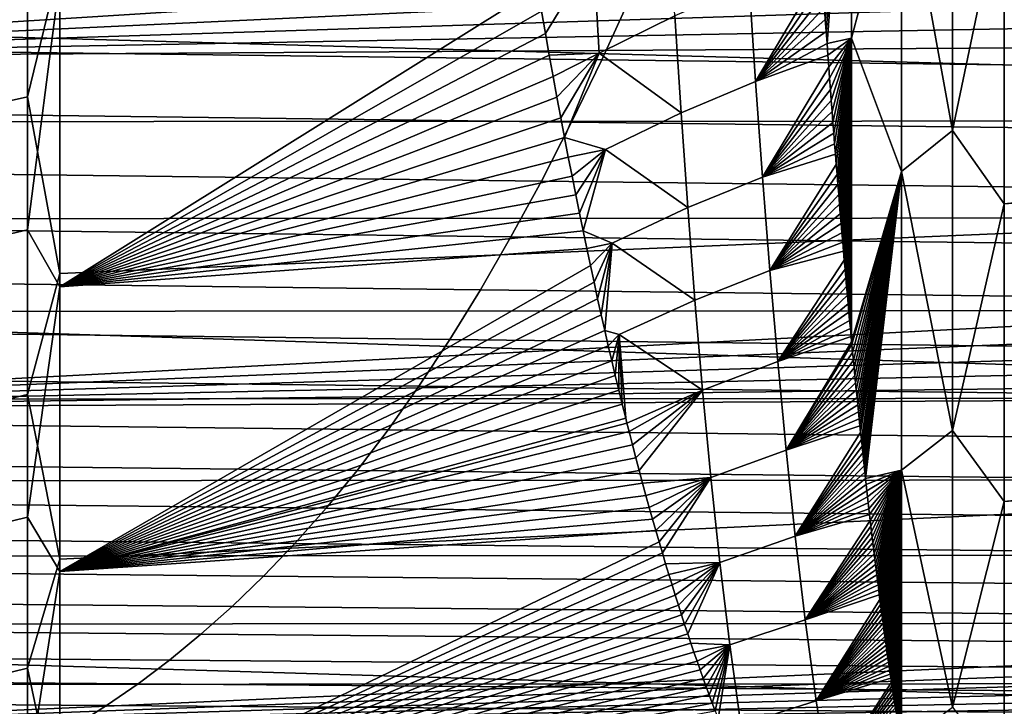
# Model space of a CAD drawing. Header units: metres. Extents: x -23 to 242, y -40 to 23.
# Tile 192 of 256: x 63.03 to 64.86, y -16.56 to -15.28. Entities that reach past the tile are written whole.
import ezdxf

# ---------------------------------------------------------------- set-up
doc = ezdxf.new("R2010")
doc.units = ezdxf.units.M
doc.layers.add('solid_10171013', color=7, linetype='CONTINUOUS')

msp = doc.modelspace()

# ---------------------------------------------------------------- linework, layer by layer
at = {"layer": 'solid_10171013'}
for points in [[(75.85025, -14.2208, 86.098488), (64.862846, -15.026868, 85.56781), (64.862846, -15.623838, 86.366081), (75.845734, -14.515744, 86.477989)], [(79.108093, -15.757766, 84.102608), (61.950001, -15.163417, 83.382332), (61.950001, -14.456623, 82.607292), (79.121178, -15.08926, 83.297096)], [(75.841667, -14.800279, 86.865295), (75.845734, -14.515744, 86.477989), (64.862846, -15.623838, 86.366081)], [(71.913849, -14.547062, 110.298027), (61.950001, -14.656238, 110.181961), (61.950001, -15.351727, 109.396782), (72.150421, -14.709634, 110.12458)], [(76.047752, -15.203976, 105.691925), (63.103245, -15.753502, 106.940468), (63.103245, -15.177178, 107.761856), (76.064369, -14.692839, 106.486046)], [(72.390533, -14.863608, 109.956436), (72.150421, -14.709634, 110.12458), (61.950001, -15.351727, 109.396782)], [(64.578453, -14.710361, 85.072525), (64.529381, -15.280266, 85.748863), (64.530998, -15.302733, 85.779541)], [(64.578453, -14.710361, 85.072525), (64.530998, -15.302733, 85.779541), (64.5326, -15.324899, 85.809929)], [(64.578453, -14.710361, 85.072525), (64.5326, -15.324899, 85.809929), (64.578453, -15.315421, 85.830032)], [(64.578453, -14.710361, 85.072525), (64.578453, -15.315421, 85.830032), (64.671104, -14.964591, 85.43203)], [(75.841667, -14.800279, 86.865295), (64.862846, -15.623838, 86.366081), (64.862846, -16.177589, 87.194916), (75.838043, -15.074195, 87.260117)], [(62.984081, -15.437707, 107.445824), (62.984081, -14.840526, 108.242775), (63.042973, -14.827726, 108.232643), (63.042973, -15.424393, 107.436386)], [(63.042973, -15.424393, 107.436386), (63.042973, -14.827726, 108.232643), (63.103245, -15.177178, 107.761856)], [(72.635048, -15.009864, 109.793098), (72.390533, -14.863608, 109.956436), (61.950001, -15.351727, 109.396782)], [(64.671104, -14.964591, 85.43203), (64.766434, -15.486864, 86.152527), (64.766434, -14.886633, 85.371536)], [(64.766434, -14.886633, 85.371536), (64.766434, -15.486864, 86.152527), (64.862846, -15.026868, 85.56781)], [(64.578453, -15.315421, 85.830032), (64.671104, -15.563251, 86.219383), (64.671104, -14.964591, 85.43203)], [(64.671104, -14.964591, 85.43203), (64.671104, -15.563251, 86.219383), (64.766434, -15.486864, 86.152527)], [(72.884422, -15.149028, 109.634285), (72.635048, -15.009864, 109.793098), (61.950001, -15.351727, 109.396782)], [(64.766434, -15.486864, 86.152527), (64.862846, -15.623838, 86.366081), (64.862846, -15.026868, 85.56781)], [(75.834869, -15.337297, 87.662155), (75.838043, -15.074195, 87.260117), (64.862846, -16.177589, 87.194916)], [(68.554611, -15.467941, 276.282318), (68.539192, -15.280466, 276.36618), (62.275944, -15.092436, 275.285248), (61.943268, -15.283485, 275.15451)], [(62.984119, -15.107197, 85.102364), (62.984119, -15.685853, 85.912865), (63.043011, -15.672329, 85.921989), (63.043011, -15.094171, 85.11219)], [(63.043011, -15.094171, 85.11219), (63.043011, -15.672329, 85.921989), (63.103245, -15.203869, 85.2742)], [(64.108246, -15.343471, 85.621979), (64.248932, -15.273399, 85.573967), (64.237793, -15.088285, 85.323868), (64.097305, -15.160165, 85.368706)], [(73.138687, -15.281364, 109.48008), (72.884422, -15.149028, 109.634285), (61.950001, -15.351727, 109.396782)], [(79.097176, -16.38327, 84.941841), (61.950001, -15.828187, 84.19265), (61.950001, -15.163417, 83.382332), (79.108093, -15.757766, 84.102608)], [(64.097305, -15.160165, 85.368706), (64.000702, -15.264944, 85.491096), (64.00795, -15.306426, 85.549934)], [(64.108246, -15.343471, 85.621979), (64.097305, -15.160165, 85.368706), (64.00795, -15.306426, 85.549934), (64.01516, -15.346957, 85.607903)], [(64.387367, -15.213788, 85.565353), (64.399605, -15.396126, 85.816101), (64.522858, -15.187157, 85.623138), (64.52121, -15.163074, 85.590981)], [(63.042973, -15.424393, 107.436386), (63.103245, -15.177178, 107.761856), (63.103245, -15.753502, 106.940468)], [(63.993408, -15.222459, 85.431343), (63.986073, -15.179012, 85.37075), (63.103245, -15.203869, 85.2742), (63.103245, -15.778241, 86.096962)], [(64.399605, -15.396126, 85.816101), (64.524498, -15.210932, 85.655029), (64.522858, -15.187157, 85.623138)], [(61.364143, -15.197982, 258.825867), (64.168396, -15.234092, 259.358765), (64.112701, -15.355732, 259.678772), (61.309349, -15.319695, 259.146332)], [(63.043011, -15.672329, 85.921989), (63.103245, -15.778241, 86.096962), (63.103245, -15.203869, 85.2742)], [(76.030602, -15.672164, 104.87191), (63.103245, -16.285419, 106.089645), (63.103245, -15.753502, 106.940468), (76.047752, -15.203976, 105.691925)], [(64.000702, -15.264944, 85.491096), (63.993408, -15.222459, 85.431343), (63.103245, -15.778241, 86.096962)], [(64.260704, -15.454229, 85.827286), (64.399605, -15.396126, 85.816101), (64.387367, -15.213788, 85.565353), (64.248932, -15.273399, 85.573967)], [(64.399605, -15.396126, 85.816101), (64.526138, -15.234376, 85.686623), (64.524498, -15.210932, 85.655029)], [(64.168396, -15.234092, 259.358765), (66.963554, -15.268942, 259.889984), (66.907364, -15.390494, 260.209625), (64.112701, -15.355732, 259.678772)], [(64.399605, -15.396126, 85.816101), (64.527763, -15.257483, 85.717896), (64.526138, -15.234376, 85.686623)], [(64.399605, -15.396126, 85.816101), (64.529381, -15.280266, 85.748863), (64.527763, -15.257483, 85.717896)], [(64.00795, -15.306426, 85.549934), (64.000702, -15.264944, 85.491096), (63.103245, -15.778241, 86.096962)], [(64.108246, -15.343471, 85.621979), (64.260704, -15.454229, 85.827286), (64.248932, -15.273399, 85.573967)], [(64.399605, -15.396126, 85.816101), (64.530998, -15.302733, 85.779541), (64.529381, -15.280266, 85.748863)], [(61.943268, -15.283485, 275.15451), (61.958858, -15.470927, 275.070801), (68.554611, -15.467941, 276.282318)], [(73.138687, -15.281364, 109.48008), (61.950001, -15.351727, 109.396782), (61.950001, -16.004635, 108.577011), (73.397812, -15.406958, 109.33075)], [(64.01516, -15.346957, 85.607903), (64.00795, -15.306426, 85.549934), (63.103245, -15.778241, 86.096962)], [(64.399605, -15.396126, 85.816101), (64.5326, -15.324899, 85.809929), (64.530998, -15.302733, 85.779541)], [(64.578453, -15.315421, 85.830032), (64.5326, -15.324899, 85.809929), (64.534195, -15.346771, 85.84005)], [(64.578453, -15.315421, 85.830032), (64.534195, -15.346771, 85.84005), (64.535789, -15.368363, 85.869904)], [(64.578453, -15.315421, 85.830032), (64.535789, -15.368363, 85.869904), (64.537369, -15.389684, 85.899506)], [(64.578453, -15.315421, 85.830032), (64.537369, -15.389684, 85.899506), (64.538948, -15.410727, 85.928841)], [(64.578453, -15.315421, 85.830032), (64.538948, -15.410727, 85.928841), (64.54052, -15.431472, 85.957878)], [(64.578453, -15.315421, 85.830032), (64.54052, -15.431472, 85.957878), (64.542076, -15.451929, 85.986633)], [(64.578453, -15.315421, 85.830032), (64.542076, -15.451929, 85.986633), (64.543633, -15.47211, 86.015114)], [(64.578453, -15.315421, 85.830032), (64.543633, -15.47211, 86.015114), (64.545181, -15.492022, 86.043327)], [(64.578453, -15.315421, 85.830032), (64.545181, -15.492022, 86.043327), (64.546722, -15.511675, 86.071281)], [(64.578453, -15.315421, 85.830032), (64.546722, -15.511675, 86.071281), (64.548256, -15.531078, 86.098991)], [(64.578453, -15.315421, 85.830032), (64.548256, -15.531078, 86.098991), (64.549782, -15.550242, 86.126457)], [(64.578453, -15.315421, 85.830032), (64.549782, -15.550242, 86.126457), (64.5513, -15.569168, 86.153694)], [(64.578453, -15.315421, 85.830032), (64.5513, -15.569168, 86.153694), (64.552811, -15.587834, 86.180656)], [(64.578453, -15.315421, 85.830032), (64.552811, -15.587834, 86.180656), (64.554321, -15.606246, 86.207352)], [(64.578453, -15.315421, 85.830032), (64.554321, -15.606246, 86.207352), (64.555817, -15.624412, 86.233788)], [(64.578453, -15.315421, 85.830032), (64.555817, -15.624412, 86.233788), (64.557312, -15.642339, 86.259972)], [(64.578453, -15.315421, 85.830032), (64.557312, -15.642339, 86.259972), (64.5588, -15.660036, 86.285919)], [(64.578453, -15.315421, 85.830032), (64.5588, -15.660036, 86.285919), (64.56028, -15.677512, 86.311638)], [(64.578453, -15.315421, 85.830032), (64.56028, -15.677512, 86.311638), (64.561752, -15.694775, 86.337128)], [(64.578453, -15.315421, 85.830032), (64.561752, -15.694775, 86.337128), (64.563217, -15.711829, 86.362404)], [(64.578453, -15.315421, 85.830032), (64.563217, -15.711829, 86.362404), (64.564674, -15.72866, 86.387428)], [(64.578453, -15.315421, 85.830032), (64.564674, -15.72866, 86.387428), (64.566124, -15.745264, 86.412216)], [(64.578453, -15.315421, 85.830032), (64.566124, -15.745264, 86.412216), (64.567574, -15.76165, 86.436752)], [(64.578453, -15.315421, 85.830032), (64.567574, -15.76165, 86.436752), (64.569016, -15.777823, 86.46106)], [(64.578453, -15.315421, 85.830032), (64.569016, -15.777823, 86.46106), (64.57045, -15.793793, 86.485138)], [(64.578453, -15.315421, 85.830032), (64.57045, -15.793793, 86.485138), (64.571877, -15.809565, 86.509003)], [(64.578453, -15.315421, 85.830032), (64.571877, -15.809565, 86.509003), (64.573296, -15.825146, 86.532654)], [(64.578453, -15.315421, 85.830032), (64.573296, -15.825146, 86.532654), (64.574707, -15.840542, 86.556107)], [(64.578453, -15.315421, 85.830032), (64.574707, -15.840542, 86.556107), (64.576118, -15.855748, 86.579346)], [(64.578453, -15.315421, 85.830032), (64.576118, -15.855748, 86.579346), (64.577522, -15.870751, 86.602348)], [(64.578453, -15.315421, 85.830032), (64.577522, -15.870751, 86.602348), (64.578461, -15.880727, 86.617683)], [(64.578453, -15.315421, 85.830032), (64.578461, -15.880727, 86.617683), (64.671104, -15.563251, 86.219383)], [(61.309349, -15.319695, 259.146332), (64.112701, -15.355732, 259.678772), (64.056679, -15.471474, 260.000732), (61.25423, -15.435631, 259.468719)], [(64.399605, -15.396126, 85.816101), (64.534195, -15.346771, 85.84005), (64.5326, -15.324899, 85.809929)], [(64.022324, -15.386589, 85.665047), (64.01516, -15.346957, 85.607903), (63.103245, -15.778241, 86.096962)], [(64.108246, -15.343471, 85.621979), (64.01516, -15.346957, 85.607903), (64.022324, -15.386589, 85.665047)], [(64.108246, -15.343471, 85.621979), (64.022324, -15.386589, 85.665047), (64.029449, -15.425373, 85.721428)], [(64.108246, -15.343471, 85.621979), (64.029449, -15.425373, 85.721428), (64.036537, -15.463351, 85.777069)], [(64.108246, -15.343471, 85.621979), (64.036537, -15.463351, 85.777069), (64.043579, -15.500472, 85.831886)], [(64.260704, -15.454229, 85.827286), (64.108246, -15.343471, 85.621979), (64.043579, -15.500472, 85.831886), (64.119865, -15.522377, 85.878563)], [(64.399605, -15.396126, 85.816101), (64.412529, -15.574201, 86.069939), (64.535789, -15.368363, 85.869904), (64.534195, -15.346771, 85.84005)], [(75.834869, -15.337297, 87.662155), (64.862846, -16.177589, 87.194916), (64.862846, -16.68656, 88.051971), (75.832169, -15.589402, 88.071129)], [(64.112701, -15.355732, 259.678772), (66.907364, -15.390494, 260.209625), (66.850822, -15.506037, 260.531219), (64.056679, -15.471474, 260.000732)], [(64.412529, -15.574201, 86.069939), (64.537369, -15.389684, 85.899506), (64.535789, -15.368363, 85.869904)], [(64.029449, -15.425373, 85.721428), (64.022324, -15.386589, 85.665047), (63.103245, -15.778241, 86.096962)], [(64.412529, -15.574201, 86.069939), (64.538948, -15.410727, 85.928841), (64.537369, -15.389684, 85.899506)], [(73.66214, -15.526139, 109.186272), (73.397812, -15.406958, 109.33075), (61.950001, -16.004635, 108.577011)], [(64.273186, -15.630702, 86.083786), (64.412529, -15.574201, 86.069939), (64.399605, -15.396126, 85.816101), (64.260704, -15.454229, 85.827286)], [(62.984085, -15.992138, 106.618568), (62.984081, -15.437707, 107.445824), (63.042973, -15.424393, 107.436386), (63.042973, -15.978345, 106.60984)], [(63.042973, -15.978345, 106.60984), (63.042973, -15.424393, 107.436386), (63.103245, -15.753502, 106.940468)], [(64.036537, -15.463351, 85.777069), (64.029449, -15.425373, 85.721428), (63.103245, -15.778241, 86.096962)], [(64.412529, -15.574201, 86.069939), (64.54052, -15.431472, 85.957878), (64.538948, -15.410727, 85.928841)], [(61.25423, -15.435631, 259.468719), (64.056679, -15.471474, 260.000732), (64.000343, -15.581352, 260.324524), (61.198811, -15.545823, 259.792908)], [(64.412529, -15.574201, 86.069939), (64.542076, -15.451929, 85.986633), (64.54052, -15.431472, 85.957878)], [(64.043579, -15.500472, 85.831886), (64.036537, -15.463351, 85.777069), (63.103245, -15.778241, 86.096962)], [(64.119865, -15.522377, 85.878563), (64.273186, -15.630702, 86.083786), (64.260704, -15.454229, 85.827286)], [(64.412529, -15.574201, 86.069939), (64.543633, -15.47211, 86.015114), (64.542076, -15.451929, 85.986633)], [(68.554611, -15.467941, 276.282318), (61.958858, -15.470927, 275.070801), (61.977245, -15.651536, 274.971741), (68.572807, -15.648571, 276.183075)], [(64.056679, -15.471474, 260.000732), (66.850822, -15.506037, 260.531219), (66.793961, -15.615603, 260.854706), (64.000343, -15.581352, 260.324524)], [(64.412529, -15.574201, 86.069939), (64.545181, -15.492022, 86.043327), (64.543633, -15.47211, 86.015114)], [(64.050583, -15.536746, 85.885872), (64.043579, -15.500472, 85.831886), (63.103245, -15.778241, 86.096962)], [(64.119865, -15.522377, 85.878563), (64.043579, -15.500472, 85.831886), (64.050583, -15.536746, 85.885872)], [(64.412529, -15.574201, 86.069939), (64.546722, -15.511675, 86.071281), (64.545181, -15.492022, 86.043327)], [(64.671104, -15.563251, 86.219383), (64.766434, -16.04533, 86.963898), (64.766434, -15.486864, 86.152527)], [(64.766434, -15.486864, 86.152527), (64.766434, -16.04533, 86.963898), (64.862846, -15.623838, 86.366081)], [(64.412529, -15.574201, 86.069939), (64.548256, -15.531078, 86.098991), (64.546722, -15.511675, 86.071281)], [(73.932243, -15.639274, 109.046539), (73.66214, -15.526139, 109.186272), (61.950001, -16.004635, 108.577011)], [(64.057549, -15.572218, 85.939064), (64.050583, -15.536746, 85.885872), (63.103245, -15.778241, 86.096962)], [(64.119865, -15.522377, 85.878563), (64.050583, -15.536746, 85.885872), (64.057549, -15.572218, 85.939064)], [(64.119865, -15.522377, 85.878563), (64.057549, -15.572218, 85.939064), (64.064468, -15.606931, 85.991516)], [(64.119865, -15.522377, 85.878563), (64.064468, -15.606931, 85.991516), (64.07135, -15.640928, 86.043266)], [(64.119865, -15.522377, 85.878563), (64.07135, -15.640928, 86.043266), (64.078201, -15.67422, 86.094322)], [(64.273186, -15.630702, 86.083786), (64.119865, -15.522377, 85.878563), (64.078201, -15.67422, 86.094322), (64.132248, -15.696808, 86.138428)], [(64.412529, -15.574201, 86.069939), (64.426239, -15.747941, 86.326805), (64.549782, -15.550242, 86.126457), (64.548256, -15.531078, 86.098991)], [(61.198811, -15.545823, 259.792908), (64.000343, -15.581352, 260.324524), (63.943714, -15.685402, 260.650024), (61.143108, -15.650309, 260.118805)], [(64.426239, -15.747941, 86.326805), (64.5513, -15.569168, 86.153694), (64.549782, -15.550242, 86.126457)], [(64.064468, -15.606931, 85.991516), (64.057549, -15.572218, 85.939064), (63.103245, -15.778241, 86.096962)], [(64.286499, -15.802742, 86.34343), (64.426239, -15.747941, 86.326805), (64.412529, -15.574201, 86.069939), (64.273186, -15.630702, 86.083786)], [(64.426239, -15.747941, 86.326805), (64.552811, -15.587834, 86.180656), (64.5513, -15.569168, 86.153694)], [(64.671104, -15.563251, 86.219383), (64.578461, -15.880727, 86.617683), (64.578911, -15.885561, 86.62513)], [(64.671104, -15.563251, 86.219383), (64.578911, -15.885561, 86.62513), (64.580299, -15.900181, 86.64769)], [(64.671104, -15.563251, 86.219383), (64.580299, -15.900181, 86.64769), (64.581688, -15.914618, 86.670036)], [(64.671104, -15.563251, 86.219383), (64.581688, -15.914618, 86.670036), (64.583061, -15.928878, 86.692184)], [(64.671104, -15.563251, 86.219383), (64.583061, -15.928878, 86.692184), (64.584435, -15.942968, 86.714134)], [(64.671104, -15.563251, 86.219383), (64.584435, -15.942968, 86.714134), (64.5858, -15.956893, 86.735893)], [(64.671104, -15.563251, 86.219383), (64.5858, -15.956893, 86.735893), (64.587158, -15.970654, 86.757462)], [(64.671104, -15.563251, 86.219383), (64.587158, -15.970654, 86.757462), (64.588509, -15.984237, 86.778816)], [(64.671104, -15.563251, 86.219383), (64.588509, -15.984237, 86.778816), (64.589859, -15.997644, 86.799957)], [(64.671104, -15.563251, 86.219383), (64.589859, -15.997644, 86.799957), (64.591202, -16.010883, 86.8209)], [(64.671104, -15.563251, 86.219383), (64.591202, -16.010883, 86.8209), (64.592529, -16.02396, 86.841644)], [(64.671104, -15.563251, 86.219383), (64.592529, -16.02396, 86.841644), (64.593864, -16.036877, 86.862198)], [(64.671104, -15.563251, 86.219383), (64.593864, -16.036877, 86.862198), (64.595184, -16.049641, 86.882561)], [(64.671104, -15.563251, 86.219383), (64.595184, -16.049641, 86.882561), (64.596504, -16.062258, 86.902756)], [(64.671104, -15.563251, 86.219383), (64.596504, -16.062258, 86.902756), (64.597816, -16.07473, 86.922775)], [(64.671104, -15.563251, 86.219383), (64.597816, -16.07473, 86.922775), (64.599121, -16.087048, 86.942596)], [(64.671104, -15.563251, 86.219383), (64.599121, -16.087048, 86.942596), (64.600418, -16.099207, 86.962219)], [(64.671104, -15.563251, 86.219383), (64.600418, -16.099207, 86.962219), (64.601715, -16.111216, 86.981659)], [(64.671104, -15.563251, 86.219383), (64.601715, -16.111216, 86.981659), (64.603004, -16.123077, 87.000916)], [(64.671104, -15.563251, 86.219383), (64.603004, -16.123077, 87.000916), (64.604286, -16.134798, 87.019989)], [(64.671104, -15.563251, 86.219383), (64.604286, -16.134798, 87.019989), (64.671104, -16.119688, 87.037132)], [(64.671104, -15.563251, 86.219383), (64.671104, -16.119688, 87.037132), (64.766434, -16.04533, 86.963898)], [(64.000343, -15.581352, 260.324524), (66.793961, -15.615603, 260.854706), (66.736801, -15.719234, 261.179871), (63.943714, -15.685402, 260.650024)], [(64.426239, -15.747941, 86.326805), (64.554321, -15.606246, 86.207352), (64.552811, -15.587834, 86.180656)], [(75.829948, -15.830328, 88.48674), (75.832169, -15.589402, 88.071129), (64.862846, -16.68656, 88.051971)], [(64.07135, -15.640928, 86.043266), (64.064468, -15.606931, 85.991516), (63.103245, -15.778241, 86.096962)], [(64.426239, -15.747941, 86.326805), (64.555817, -15.624412, 86.233788), (64.554321, -15.606246, 86.207352)], [(64.426239, -15.747941, 86.326805), (64.557312, -15.642339, 86.259972), (64.555817, -15.624412, 86.233788)], [(64.766434, -16.04533, 86.963898), (64.862846, -16.177589, 87.194916), (64.862846, -15.623838, 86.366081)], [(74.207542, -15.746305, 108.911942), (73.932243, -15.639274, 109.046539), (61.950001, -16.004635, 108.577011)], [(64.078201, -15.67422, 86.094322), (64.07135, -15.640928, 86.043266), (63.103245, -15.778241, 86.096962)], [(64.132248, -15.696808, 86.138428), (64.286499, -15.802742, 86.34343), (64.273186, -15.630702, 86.083786)], [(64.426239, -15.747941, 86.326805), (64.5588, -15.660036, 86.285919), (64.557312, -15.642339, 86.259972)], [(61.143108, -15.650309, 260.118805), (63.943714, -15.685402, 260.650024), (63.886822, -15.783659, 260.977081), (61.087154, -15.749124, 260.446289)], [(68.572807, -15.648571, 276.183075), (61.977245, -15.651536, 274.971741), (61.998264, -15.824002, 274.858185), (68.593628, -15.821048, 276.069336)], [(64.426239, -15.747941, 86.326805), (64.56028, -15.677512, 86.311638), (64.5588, -15.660036, 86.285919)], [(62.984119, -15.685853, 85.912865), (62.984116, -16.221073, 86.752678), (63.043007, -16.207087, 86.761086), (63.043011, -15.672329, 85.921989)], [(63.043011, -15.672329, 85.921989), (63.043007, -16.207087, 86.761086), (63.103245, -15.778241, 86.096962)], [(76.013008, -16.096098, 104.028343), (63.103245, -16.771429, 105.211792), (63.103245, -16.285419, 106.089645), (76.030602, -15.672164, 104.87191)], [(64.085007, -15.706762, 86.144592), (64.078201, -15.67422, 86.094322), (63.103245, -15.778241, 86.096962)], [(64.132248, -15.696808, 86.138428), (64.078201, -15.67422, 86.094322), (64.085007, -15.706762, 86.144592)], [(64.426239, -15.747941, 86.326805), (64.561752, -15.694775, 86.337128), (64.56028, -15.677512, 86.311638)], [(63.943714, -15.685402, 260.650024), (66.736801, -15.719234, 261.179871), (66.679367, -15.81696, 261.506653), (63.886822, -15.783659, 260.977081)], [(64.132248, -15.696808, 86.138428), (64.085007, -15.706762, 86.144592), (64.091774, -15.738587, 86.194107)], [(64.132248, -15.696808, 86.138428), (64.091774, -15.738587, 86.194107), (64.098503, -15.769732, 86.242905)], [(64.132248, -15.696808, 86.138428), (64.098503, -15.769732, 86.242905), (64.105194, -15.800234, 86.291031)], [(64.132248, -15.696808, 86.138428), (64.105194, -15.800234, 86.291031), (64.111855, -15.830126, 86.338524)], [(64.132248, -15.696808, 86.138428), (64.111855, -15.830126, 86.338524), (64.118477, -15.859385, 86.385323)], [(64.286499, -15.802742, 86.34343), (64.132248, -15.696808, 86.138428), (64.118477, -15.859385, 86.385323), (64.145523, -15.866683, 86.401566)], [(64.426239, -15.747941, 86.326805), (64.563217, -15.711829, 86.362404), (64.561752, -15.694775, 86.337128)], [(64.091774, -15.738587, 86.194107), (64.085007, -15.706762, 86.144592), (63.103245, -15.778241, 86.096962), (63.103245, -16.308136, 86.949043)], [(64.426239, -15.747941, 86.326805), (64.440849, -15.91727, 86.586624), (64.564674, -15.72866, 86.387428), (64.563217, -15.711829, 86.362404)], [(64.098503, -15.769732, 86.242905), (64.091774, -15.738587, 86.194107), (63.103245, -16.308136, 86.949043)], [(64.440849, -15.91727, 86.586624), (64.566124, -15.745264, 86.412216), (64.564674, -15.72866, 86.387428)], [(61.087154, -15.749124, 260.446289), (63.886822, -15.783659, 260.977081), (63.829689, -15.87616, 261.305603), (61.030968, -15.842303, 260.775177)], [(74.486725, -15.846944, 108.783195), (74.207542, -15.746305, 108.911942), (61.950001, -16.004635, 108.577011)], [(63.042973, -15.978345, 106.60984), (63.103245, -15.753502, 106.940468), (63.103245, -16.285419, 106.089645)], [(64.300758, -15.970268, 86.606194), (64.440849, -15.91727, 86.586624), (64.426239, -15.747941, 86.326805), (64.286499, -15.802742, 86.34343)], [(64.440849, -15.91727, 86.586624), (64.567574, -15.76165, 86.436752), (64.566124, -15.745264, 86.412216)], [(64.105194, -15.800234, 86.291031), (64.098503, -15.769732, 86.242905), (63.103245, -16.308136, 86.949043)], [(64.440849, -15.91727, 86.586624), (64.569016, -15.777823, 86.46106), (64.567574, -15.76165, 86.436752)], [(63.043007, -16.207087, 86.761086), (63.103245, -16.308136, 86.949043), (63.103245, -15.778241, 86.096962)], [(63.886822, -15.783659, 260.977081), (66.679367, -15.81696, 261.506653), (66.621681, -15.908822, 261.834869), (63.829689, -15.87616, 261.305603)], [(64.440849, -15.91727, 86.586624), (64.57045, -15.793793, 86.485138), (64.569016, -15.777823, 86.46106)], [(64.440849, -15.91727, 86.586624), (64.571877, -15.809565, 86.509003), (64.57045, -15.793793, 86.485138)], [(64.111855, -15.830126, 86.338524), (64.105194, -15.800234, 86.291031), (63.103245, -16.308136, 86.949043)], [(64.145523, -15.866683, 86.401566), (64.300758, -15.970268, 86.606194), (64.286499, -15.802742, 86.34343)], [(64.440849, -15.91727, 86.586624), (64.573296, -15.825146, 86.532654), (64.571877, -15.809565, 86.509003)], [(79.088501, -16.964085, 85.812515), (61.950001, -16.449673, 85.036591), (61.950001, -15.828187, 84.19265), (79.097176, -16.38327, 84.941841)], [(68.593628, -15.821048, 276.069336), (61.998264, -15.824002, 274.858185), (62.021748, -15.987019, 274.731079), (68.616898, -15.984062, 275.942047)], [(64.118477, -15.859385, 86.385323), (64.111855, -15.830126, 86.338524), (63.103245, -16.308136, 86.949043)], [(64.440849, -15.91727, 86.586624), (64.574707, -15.840542, 86.556107), (64.573296, -15.825146, 86.532654)], [(75.829948, -15.830328, 88.48674), (64.862846, -16.68656, 88.051971), (64.862846, -17.149313, 88.934845), (75.828201, -16.0599, 88.908676)], [(61.030968, -15.842303, 260.775177), (63.829689, -15.87616, 261.305603), (63.772339, -15.962939, 261.635468), (60.974567, -15.929884, 261.105408)], [(74.77021, -15.941436, 108.660309), (74.486725, -15.846944, 108.783195), (61.950001, -16.004635, 108.577011)], [(64.440849, -15.91727, 86.586624), (64.576118, -15.855748, 86.579346), (64.574707, -15.840542, 86.556107)], [(64.125061, -15.888001, 86.431412), (64.118477, -15.859385, 86.385323), (63.103245, -16.308136, 86.949043)], [(64.145523, -15.866683, 86.401566), (64.118477, -15.859385, 86.385323), (64.125061, -15.888001, 86.431412)], [(64.145523, -15.866683, 86.401566), (64.125061, -15.888001, 86.431412), (64.131607, -15.916007, 86.476814)], [(64.145523, -15.866683, 86.401566), (64.131607, -15.916007, 86.476814), (64.138115, -15.943433, 86.521568)], [(64.145523, -15.866683, 86.401566), (64.138115, -15.943433, 86.521568), (64.144592, -15.97031, 86.56572)], [(64.145523, -15.866683, 86.401566), (64.144592, -15.97031, 86.56572), (64.151039, -15.996659, 86.609276)], [(64.145523, -15.866683, 86.401566), (64.151039, -15.996659, 86.609276), (64.157448, -16.022442, 86.652168)], [(64.300758, -15.970268, 86.606194), (64.145523, -15.866683, 86.401566), (64.157448, -16.022442, 86.652168), (64.159836, -16.031969, 86.668083)], [(64.440849, -15.91727, 86.586624), (64.577522, -15.870751, 86.602348), (64.576118, -15.855748, 86.579346)], [(63.829689, -15.87616, 261.305603), (66.621681, -15.908822, 261.834869), (66.563774, -15.994853, 262.164398), (63.772339, -15.962939, 261.635468)], [(64.440849, -15.91727, 86.586624), (64.456528, -16.082106, 86.849358), (64.578461, -15.880727, 86.617683), (64.577522, -15.870751, 86.602348)], [(64.456528, -16.082106, 86.849358), (64.578911, -15.885561, 86.62513), (64.578461, -15.880727, 86.617683)], [(64.456528, -16.082106, 86.849358), (64.580299, -15.900181, 86.64769), (64.578911, -15.885561, 86.62513)], [(64.131607, -15.916007, 86.476814), (64.125061, -15.888001, 86.431412), (63.103245, -16.308136, 86.949043)], [(64.456528, -16.082106, 86.849358), (64.581688, -15.914618, 86.670036), (64.580299, -15.900181, 86.64769)], [(64.138115, -15.943433, 86.521568), (64.131607, -15.916007, 86.476814), (63.103245, -16.308136, 86.949043)], [(64.316139, -16.133198, 86.872078), (64.456528, -16.082106, 86.849358), (64.440849, -15.91727, 86.586624), (64.300758, -15.970268, 86.606194)], [(64.456528, -16.082106, 86.849358), (64.583061, -15.928878, 86.692184), (64.581688, -15.914618, 86.670036)], [(60.974567, -15.929884, 261.105408), (63.772339, -15.962939, 261.635468), (63.714787, -16.044083, 261.966522), (60.917984, -16.011946, 261.436829)], [(74.77021, -15.941436, 108.660309), (61.950001, -16.004635, 108.577011), (61.950001, -16.613865, 107.724113), (75.057579, -16.02984, 108.543533)], [(64.456528, -16.082106, 86.849358), (64.584435, -15.942968, 86.714134), (64.583061, -15.928878, 86.692184)], [(64.144592, -15.97031, 86.56572), (64.138115, -15.943433, 86.521568), (63.103245, -16.308136, 86.949043)], [(64.456528, -16.082106, 86.849358), (64.5858, -15.956893, 86.735893), (64.584435, -15.942968, 86.714134)], [(64.456528, -16.082106, 86.849358), (64.587158, -15.970654, 86.757462), (64.5858, -15.956893, 86.735893)], [(64.151039, -15.996659, 86.609276), (64.144592, -15.97031, 86.56572), (63.103245, -16.308136, 86.949043)], [(63.772339, -15.962939, 261.635468), (66.563774, -15.994853, 262.164398), (66.505653, -16.075144, 262.495148), (63.714787, -16.044083, 261.966522)], [(64.300758, -15.970268, 86.606194), (64.159836, -16.031969, 86.668083), (64.163818, -16.047676, 86.694405)], [(64.300758, -15.970268, 86.606194), (64.163818, -16.047676, 86.694405), (64.170158, -16.072388, 86.736031)], [(64.300758, -15.970268, 86.606194), (64.170158, -16.072388, 86.736031), (64.17646, -16.096603, 86.777077)], [(64.300758, -15.970268, 86.606194), (64.17646, -16.096603, 86.777077), (64.182739, -16.12035, 86.817558)], [(64.316139, -16.133198, 86.872078), (64.300758, -15.970268, 86.606194), (64.182739, -16.12035, 86.817558), (64.18898, -16.143621, 86.857475)], [(64.456528, -16.082106, 86.849358), (64.588509, -15.984237, 86.778816), (64.587158, -15.970654, 86.757462)], [(68.616898, -15.984062, 275.942047), (62.021748, -15.987019, 274.731079), (62.047535, -16.139277, 274.591278), (68.642471, -16.136307, 275.802063)], [(62.984085, -16.502283, 105.76329), (62.984085, -15.992138, 106.618568), (63.042973, -15.978345, 106.60984), (63.042976, -16.48805, 105.755302)], [(63.042976, -16.48805, 105.755302), (63.042973, -15.978345, 106.60984), (63.103245, -16.285419, 106.089645)], [(64.456528, -16.082106, 86.849358), (64.589859, -15.997644, 86.799957), (64.588509, -15.984237, 86.778816)], [(60.917984, -16.011946, 261.436829), (63.714787, -16.044083, 261.966522), (63.657055, -16.119799, 262.298676), (60.861221, -16.088688, 261.769348)], [(64.157448, -16.022442, 86.652168), (64.151039, -15.996659, 86.609276), (63.103245, -16.308136, 86.949043)], [(64.456528, -16.082106, 86.849358), (64.591202, -16.010883, 86.8209), (64.589859, -15.997644, 86.799957)], [(64.456528, -16.082106, 86.849358), (64.592529, -16.02396, 86.841644), (64.591202, -16.010883, 86.8209)], [(75.346138, -16.111618, 108.433914), (75.057579, -16.02984, 108.543533), (61.950001, -16.613865, 107.724113)], [(64.159836, -16.031969, 86.668083), (64.157448, -16.022442, 86.652168), (63.103245, -16.308136, 86.949043)], [(64.163818, -16.047676, 86.694405), (64.159836, -16.031969, 86.668083), (63.103245, -16.308136, 86.949043)], [(64.456528, -16.082106, 86.849358), (64.593864, -16.036877, 86.862198), (64.592529, -16.02396, 86.841644)], [(64.170158, -16.072388, 86.736031), (64.163818, -16.047676, 86.694405), (63.103245, -16.308136, 86.949043)], [(63.714787, -16.044083, 261.966522), (66.505653, -16.075144, 262.495148), (66.447342, -16.149912, 262.827026), (63.657055, -16.119799, 262.298676)], [(64.456528, -16.082106, 86.849358), (64.47348, -16.242359, 87.114944), (64.595184, -16.049641, 86.882561), (64.593864, -16.036877, 86.862198)], [(64.47348, -16.242359, 87.114944), (64.596504, -16.062258, 86.902756), (64.595184, -16.049641, 86.882561)], [(64.671104, -16.119688, 87.037132), (64.766434, -16.560495, 87.803436), (64.766434, -16.04533, 86.963898)], [(64.766434, -16.04533, 86.963898), (64.766434, -16.560495, 87.803436), (64.862846, -16.177589, 87.194916)], [(64.47348, -16.242359, 87.114944), (64.597816, -16.07473, 86.922775), (64.596504, -16.062258, 86.902756)], [(75.828201, -16.0599, 88.908676), (64.862846, -17.149313, 88.934845), (70.364662, -16.712076, 89.13649)], [(64.17646, -16.096603, 86.777077), (64.170158, -16.072388, 86.736031), (63.103245, -16.308136, 86.949043)], [(64.332886, -16.291441, 87.141106), (64.47348, -16.242359, 87.114944), (64.456528, -16.082106, 86.849358), (64.316139, -16.133198, 86.872078)], [(64.47348, -16.242359, 87.114944), (64.599121, -16.087048, 86.942596), (64.597816, -16.07473, 86.922775)], [(64.47348, -16.242359, 87.114944), (64.600418, -16.099207, 86.962219), (64.599121, -16.087048, 86.942596)], [(60.861221, -16.088688, 261.769348), (63.657055, -16.119799, 262.298676), (63.599152, -16.190315, 262.631897), (60.804298, -16.160324, 262.102936)], [(75.995201, -16.474583, 103.16362), (63.103245, -17.210163, 104.30938), (63.103245, -16.771429, 105.211792), (76.013008, -16.096098, 104.028343)], [(64.182739, -16.12035, 86.817558), (64.17646, -16.096603, 86.777077), (63.103245, -16.308136, 86.949043)], [(64.47348, -16.242359, 87.114944), (64.601715, -16.111216, 86.981659), (64.600418, -16.099207, 86.962219)], [(75.633835, -16.18642, 108.332253), (75.346138, -16.111618, 108.433914), (61.950001, -16.613865, 107.724113)], [(64.18898, -16.143621, 86.857475), (64.182739, -16.12035, 86.817558), (63.103245, -16.308136, 86.949043)], [(63.657055, -16.119799, 262.298676), (66.447342, -16.149912, 262.827026), (66.388855, -16.219397, 263.159943), (63.599152, -16.190315, 262.631897)], [(64.47348, -16.242359, 87.114944), (64.603004, -16.123077, 87.000916), (64.601715, -16.111216, 86.981659)], [(64.47348, -16.242359, 87.114944), (64.604286, -16.134798, 87.019989), (64.603004, -16.123077, 87.000916)], [(64.671104, -16.119688, 87.037132), (64.604286, -16.134798, 87.019989), (64.60556, -16.146379, 87.038887)], [(64.671104, -16.119688, 87.037132), (64.60556, -16.146379, 87.038887), (64.606834, -16.157829, 87.057625)], [(64.671104, -16.119688, 87.037132), (64.606834, -16.157829, 87.057625), (64.608101, -16.169151, 87.076202)], [(64.671104, -16.119688, 87.037132), (64.608101, -16.169151, 87.076202), (64.609367, -16.180338, 87.094604)], [(64.671104, -16.119688, 87.037132), (64.609367, -16.180338, 87.094604), (64.610619, -16.191383, 87.112823)], [(64.671104, -16.119688, 87.037132), (64.610619, -16.191383, 87.112823), (64.61187, -16.202293, 87.130867)], [(64.671104, -16.119688, 87.037132), (64.61187, -16.202293, 87.130867), (64.613113, -16.21307, 87.148735)], [(64.671104, -16.119688, 87.037132), (64.613113, -16.21307, 87.148735), (64.614349, -16.223721, 87.166443)], [(64.671104, -16.119688, 87.037132), (64.614349, -16.223721, 87.166443), (64.615585, -16.234247, 87.183983)], [(64.671104, -16.119688, 87.037132), (64.615585, -16.234247, 87.183983), (64.616814, -16.244654, 87.20137)], [(64.671104, -16.119688, 87.037132), (64.616814, -16.244654, 87.20137), (64.618042, -16.254944, 87.218613)], [(64.671104, -16.119688, 87.037132), (64.618042, -16.254944, 87.218613), (64.619255, -16.265118, 87.235695)], [(64.671104, -16.119688, 87.037132), (64.619255, -16.265118, 87.235695), (64.620468, -16.275167, 87.252609)], [(64.671104, -16.119688, 87.037132), (64.620468, -16.275167, 87.252609), (64.621674, -16.285093, 87.269356)], [(64.671104, -16.119688, 87.037132), (64.621674, -16.285093, 87.269356), (64.622879, -16.294899, 87.28595)], [(64.671104, -16.119688, 87.037132), (64.622879, -16.294899, 87.28595), (64.624077, -16.30459, 87.302383)], [(64.671104, -16.119688, 87.037132), (64.624077, -16.30459, 87.302383), (64.625267, -16.314171, 87.318665)], [(64.671104, -16.119688, 87.037132), (64.625267, -16.314171, 87.318665), (64.626457, -16.323643, 87.334801)], [(64.671104, -16.119688, 87.037132), (64.626457, -16.323643, 87.334801), (64.62764, -16.33301, 87.3508)], [(64.671104, -16.119688, 87.037132), (64.62764, -16.33301, 87.3508), (64.628815, -16.342276, 87.366653)], [(64.671104, -16.119688, 87.037132), (64.628815, -16.342276, 87.366653), (64.62999, -16.351429, 87.382355)], [(64.671104, -16.119688, 87.037132), (64.62999, -16.351429, 87.382355), (64.631157, -16.360472, 87.397903)], [(64.671104, -16.119688, 87.037132), (64.631157, -16.360472, 87.397903), (64.632317, -16.369406, 87.413307)], [(64.671104, -16.119688, 87.037132), (64.632317, -16.369406, 87.413307), (64.633469, -16.378237, 87.428558)], [(64.671104, -16.119688, 87.037132), (64.633469, -16.378237, 87.428558), (64.634621, -16.386969, 87.443672)], [(64.671104, -16.119688, 87.037132), (64.634621, -16.386969, 87.443672), (64.635773, -16.395599, 87.458649)], [(64.671104, -16.119688, 87.037132), (64.635773, -16.395599, 87.458649), (64.636909, -16.404139, 87.473495)], [(64.671104, -16.119688, 87.037132), (64.636909, -16.404139, 87.473495), (64.638054, -16.412584, 87.488213)], [(64.671104, -16.119688, 87.037132), (64.638054, -16.412584, 87.488213), (64.639183, -16.420933, 87.502792)], [(64.671104, -16.119688, 87.037132), (64.639183, -16.420933, 87.502792), (64.640312, -16.429182, 87.517235)], [(64.671104, -16.119688, 87.037132), (64.640312, -16.429182, 87.517235), (64.641434, -16.437334, 87.531532)], [(64.671104, -16.119688, 87.037132), (64.641434, -16.437334, 87.531532), (64.642555, -16.445391, 87.545692)], [(64.671104, -16.119688, 87.037132), (64.642555, -16.445391, 87.545692), (64.643669, -16.453356, 87.559715)], [(64.671104, -16.119688, 87.037132), (64.643669, -16.453356, 87.559715), (64.644775, -16.461233, 87.573624)], [(64.671104, -16.119688, 87.037132), (64.644775, -16.461233, 87.573624), (64.645882, -16.469025, 87.587402)], [(64.671104, -16.119688, 87.037132), (64.645882, -16.469025, 87.587402), (64.64698, -16.476732, 87.601059)], [(64.671104, -16.119688, 87.037132), (64.64698, -16.476732, 87.601059), (64.648071, -16.484356, 87.614594)], [(64.671104, -16.119688, 87.037132), (64.648071, -16.484356, 87.614594), (64.649162, -16.49189, 87.627998)], [(64.671104, -16.119688, 87.037132), (64.649162, -16.49189, 87.627998), (64.650253, -16.499334, 87.641273)], [(64.671104, -16.119688, 87.037132), (64.650253, -16.499334, 87.641273), (64.651329, -16.506695, 87.654419)], [(64.671104, -16.119688, 87.037132), (64.651329, -16.506695, 87.654419), (64.652412, -16.513971, 87.667442)], [(64.671104, -16.119688, 87.037132), (64.652412, -16.513971, 87.667442), (64.653481, -16.521168, 87.680344)], [(64.671104, -16.119688, 87.037132), (64.653481, -16.521168, 87.680344), (64.654549, -16.528286, 87.693138)], [(64.671104, -16.119688, 87.037132), (64.654549, -16.528286, 87.693138), (64.655617, -16.535328, 87.705811)], [(64.671104, -16.119688, 87.037132), (64.655617, -16.535328, 87.705811), (64.65667, -16.542295, 87.718384)], [(64.671104, -16.119688, 87.037132), (64.65667, -16.542295, 87.718384), (64.65773, -16.549183, 87.730827)], [(64.671104, -16.119688, 87.037132), (64.65773, -16.549183, 87.730827), (64.658775, -16.55599, 87.743149)], [(64.671104, -16.119688, 87.037132), (64.658775, -16.55599, 87.743149), (64.659828, -16.562719, 87.755356)], [(64.671104, -16.119688, 87.037132), (64.659828, -16.562719, 87.755356), (64.660866, -16.569374, 87.767448)], [(64.671104, -16.119688, 87.037132), (64.660866, -16.569374, 87.767448), (64.661903, -16.575954, 87.779427)], [(64.671104, -16.119688, 87.037132), (64.661903, -16.575954, 87.779427), (64.662941, -16.582464, 87.791298)], [(64.671104, -16.119688, 87.037132), (64.662941, -16.582464, 87.791298), (64.663963, -16.588905, 87.803062)], [(64.671104, -16.119688, 87.037132), (64.663963, -16.588905, 87.803062), (64.664993, -16.59528, 87.814728)], [(64.671104, -16.119688, 87.037132), (64.664993, -16.59528, 87.814728), (64.666016, -16.601582, 87.826286)], [(64.671104, -16.119688, 87.037132), (64.666016, -16.601582, 87.826286), (64.66703, -16.607811, 87.837723)], [(64.671104, -16.119688, 87.037132), (64.66703, -16.607811, 87.837723), (64.668045, -16.613972, 87.84906)], [(64.671104, -16.119688, 87.037132), (64.668045, -16.613972, 87.84906), (64.669052, -16.620062, 87.860283)], [(64.671104, -16.119688, 87.037132), (64.669052, -16.620062, 87.860283), (64.670052, -16.626085, 87.871407)], [(64.671104, -16.119688, 87.037132), (64.670052, -16.626085, 87.871407), (64.671051, -16.632044, 87.882423)], [(64.671104, -16.119688, 87.037132), (64.671051, -16.632044, 87.882423), (64.766434, -16.560495, 87.803436)], [(68.642471, -16.136307, 275.802063), (62.047535, -16.139277, 274.591278), (62.075459, -16.279469, 274.439667), (68.670166, -16.276472, 275.650269)], [(64.316139, -16.133198, 86.872078), (64.18898, -16.143621, 86.857475), (64.19519, -16.166399, 86.896782)], [(64.316139, -16.133198, 86.872078), (64.19519, -16.166399, 86.896782), (64.201363, -16.188705, 86.935493)], [(64.316139, -16.133198, 86.872078), (64.201363, -16.188705, 86.935493), (64.207504, -16.210564, 86.973648)], [(64.316139, -16.133198, 86.872078), (64.207504, -16.210564, 86.973648), (64.213623, -16.231995, 87.011269)], [(64.316139, -16.133198, 86.872078), (64.213623, -16.231995, 87.011269), (64.219704, -16.253019, 87.048386)], [(64.316139, -16.133198, 86.872078), (64.219704, -16.253019, 87.048386), (64.225761, -16.273615, 87.084946)], [(64.332886, -16.291441, 87.141106), (64.316139, -16.133198, 86.872078), (64.225761, -16.273615, 87.084946), (64.231781, -16.293783, 87.120949)], [(64.47348, -16.242359, 87.114944), (64.60556, -16.146379, 87.038887), (64.604286, -16.134798, 87.019989)], [(60.804298, -16.160324, 262.102936), (63.599152, -16.190315, 262.631897), (63.541096, -16.255861, 262.966064), (60.747223, -16.227072, 262.4375)], [(64.19519, -16.166399, 86.896782), (64.18898, -16.143621, 86.857475), (63.103245, -16.308136, 86.949043)], [(64.47348, -16.242359, 87.114944), (64.606834, -16.157829, 87.057625), (64.60556, -16.146379, 87.038887)], [(64.47348, -16.242359, 87.114944), (64.608101, -16.169151, 87.076202), (64.606834, -16.157829, 87.057625)], [(64.201363, -16.188705, 86.935493), (64.19519, -16.166399, 86.896782), (63.103245, -16.308136, 86.949043)], [(64.47348, -16.242359, 87.114944), (64.609367, -16.180338, 87.094604), (64.608101, -16.169151, 87.076202)], [(64.766434, -16.560495, 87.803436), (64.862846, -16.68656, 88.051971), (64.862846, -16.177589, 87.194916)], [(75.922729, -16.254904, 108.237999), (75.633835, -16.18642, 108.332253), (61.950001, -16.613865, 107.724113)], [(64.207504, -16.210564, 86.973648), (64.201363, -16.188705, 86.935493), (63.103245, -16.308136, 86.949043)], [(63.599152, -16.190315, 262.631897), (66.388855, -16.219397, 263.159943), (66.330208, -16.283836, 263.493805), (63.541096, -16.255861, 262.966064)], [(64.47348, -16.242359, 87.114944), (64.610619, -16.191383, 87.112823), (64.609367, -16.180338, 87.094604)], [(64.47348, -16.242359, 87.114944), (64.61187, -16.202293, 87.130867), (64.610619, -16.191383, 87.112823)], [(62.984116, -16.221073, 86.752678), (62.984116, -16.711372, 87.619484), (63.043007, -16.696962, 87.627144), (63.043007, -16.207087, 86.761086)], [(63.043007, -16.207087, 86.761086), (63.043007, -16.696962, 87.627144), (63.103245, -16.308136, 86.949043)], [(64.213623, -16.231995, 87.011269), (64.207504, -16.210564, 86.973648), (63.103245, -16.308136, 86.949043)], [(64.47348, -16.242359, 87.114944), (64.492012, -16.397926, 87.383347), (64.613113, -16.21307, 87.148735), (64.61187, -16.202293, 87.130867)], [(64.492012, -16.397926, 87.383347), (64.614349, -16.223721, 87.166443), (64.613113, -16.21307, 87.148735)], [(60.747223, -16.227072, 262.4375), (63.541096, -16.255861, 262.966064), (63.482895, -16.316666, 263.301147), (60.690018, -16.289146, 262.772949)], [(64.219704, -16.253019, 87.048386), (64.213623, -16.231995, 87.011269), (63.103245, -16.308136, 86.949043), (63.103245, -16.792061, 87.828049)], [(64.492012, -16.397926, 87.383347), (64.615585, -16.234247, 87.183983), (64.614349, -16.223721, 87.166443)], [(64.492012, -16.397926, 87.383347), (64.616814, -16.244654, 87.20137), (64.615585, -16.234247, 87.183983)], [(64.225761, -16.273615, 87.084946), (64.219704, -16.253019, 87.048386), (63.103245, -16.792061, 87.828049)], [(64.351334, -16.444901, 87.413353), (64.492012, -16.397926, 87.383347), (64.47348, -16.242359, 87.114944), (64.332886, -16.291441, 87.141106)], [(64.492012, -16.397926, 87.383347), (64.618042, -16.254944, 87.218613), (64.616814, -16.244654, 87.20137)], [(76.216362, -16.318001, 108.150124), (75.922729, -16.254904, 108.237999), (61.950001, -16.613865, 107.724113)], [(63.541096, -16.255861, 262.966064), (66.330208, -16.283836, 263.493805), (66.271408, -16.34347, 263.828583), (63.482895, -16.316666, 263.301147)], [(64.492012, -16.397926, 87.383347), (64.619255, -16.265118, 87.235695), (64.618042, -16.254944, 87.218613)], [(64.492012, -16.397926, 87.383347), (64.620468, -16.275167, 87.252609), (64.619255, -16.265118, 87.235695)], [(60.690018, -16.289146, 262.772949), (63.482895, -16.316666, 263.301147), (63.424568, -16.372955, 263.637054), (60.632687, -16.346766, 263.109192)], [(68.670166, -16.276472, 275.650269), (62.075459, -16.279469, 274.439667), (62.105354, -16.406284, 274.277191), (68.699829, -16.40325, 275.487579)], [(63.042976, -16.48805, 105.755302), (63.103245, -16.285419, 106.089645), (63.103245, -16.771429, 105.211792)], [(64.231781, -16.293783, 87.120949), (64.225761, -16.273615, 87.084946), (63.103245, -16.792061, 87.828049)], [(64.492012, -16.397926, 87.383347), (64.621674, -16.285093, 87.269356), (64.620468, -16.275167, 87.252609)], [(64.492012, -16.397926, 87.383347), (64.622879, -16.294899, 87.28595), (64.621674, -16.285093, 87.269356)], [(75.826927, -16.277954, 89.336632), (64.862877, -17.163559, 88.964714), (64.862846, -17.177147, 88.994896), (75.826958, -16.29306, 89.368248)], [(63.043007, -16.696962, 87.627144), (63.103245, -16.792061, 87.828049), (63.103245, -16.308136, 86.949043)], [(64.23777, -16.313545, 87.156418), (64.231781, -16.293783, 87.120949), (63.103245, -16.792061, 87.828049)], [(75.826927, -16.307426, 89.400208), (63.103245, -17.616678, 89.656845), (63.103245, -17.955044, 90.601479), (75.827545, -16.659878, 90.272179)], [(75.826927, -16.307426, 89.400208), (70.36467, -16.740709, 89.198257), (63.103245, -17.616678, 89.656845)], [(64.332886, -16.291441, 87.141106), (64.231781, -16.293783, 87.120949), (64.23777, -16.313545, 87.156418)], [(64.332886, -16.291441, 87.141106), (64.23777, -16.313545, 87.156418), (64.243736, -16.33292, 87.191383)], [(64.332886, -16.291441, 87.141106), (64.243736, -16.33292, 87.191383), (64.249672, -16.351927, 87.225868)], [(64.332886, -16.291441, 87.141106), (64.249672, -16.351927, 87.225868), (64.255577, -16.370571, 87.259872)], [(64.332886, -16.291441, 87.141106), (64.255577, -16.370571, 87.259872), (64.261452, -16.388834, 87.29335)], [(64.332886, -16.291441, 87.141106), (64.261452, -16.388834, 87.29335), (64.267303, -16.406725, 87.326317)], [(64.332886, -16.291441, 87.141106), (64.267303, -16.406725, 87.326317), (64.273125, -16.424265, 87.358803)], [(64.351334, -16.444901, 87.413353), (64.332886, -16.291441, 87.141106), (64.273125, -16.424265, 87.358803), (64.278915, -16.441471, 87.390831)], [(64.492012, -16.397926, 87.383347), (64.624077, -16.30459, 87.302383), (64.622879, -16.294899, 87.28595)], [(64.492012, -16.397926, 87.383347), (64.625267, -16.314171, 87.318665), (64.624077, -16.30459, 87.302383)], [(75.826958, -16.29306, 89.368248), (64.862846, -17.177147, 88.994896), (70.36467, -16.740709, 89.198257)], [(76.512413, -16.375607, 108.069008), (76.216362, -16.318001, 108.150124), (61.950001, -16.613865, 107.724113)], [(64.243736, -16.33292, 87.191383), (64.23777, -16.313545, 87.156418), (63.103245, -16.792061, 87.828049)], [(63.482895, -16.316666, 263.301147), (66.271408, -16.34347, 263.828583), (66.212479, -16.398535, 264.164154), (63.424568, -16.372955, 263.637054)], [(64.492012, -16.397926, 87.383347), (64.626457, -16.323643, 87.334801), (64.625267, -16.314171, 87.318665)], [(64.492012, -16.397926, 87.383347), (64.62764, -16.33301, 87.3508), (64.626457, -16.323643, 87.334801)], [(64.249672, -16.351927, 87.225868), (64.243736, -16.33292, 87.191383), (63.103245, -16.792061, 87.828049)], [(64.492012, -16.397926, 87.383347), (64.628815, -16.342276, 87.366653), (64.62764, -16.33301, 87.3508)], [(64.492012, -16.397926, 87.383347), (64.62999, -16.351429, 87.382355), (64.628815, -16.342276, 87.366653)], [(60.632687, -16.346766, 263.109192), (63.424568, -16.372955, 263.637054), (63.366123, -16.424961, 263.973694), (60.575249, -16.400143, 263.446228)], [(64.255577, -16.370571, 87.259872), (64.249672, -16.351927, 87.225868), (63.103245, -16.792061, 87.828049)], [(64.492012, -16.397926, 87.383347), (64.51255, -16.548689, 87.654564), (64.631157, -16.360472, 87.397903), (64.62999, -16.351429, 87.382355)], [(64.51255, -16.548689, 87.654564), (64.632317, -16.369406, 87.413307), (64.631157, -16.360472, 87.397903)], [(76.81321, -16.428036, 107.994438), (76.512413, -16.375607, 108.069008), (61.950001, -16.613865, 107.724113)], [(64.261452, -16.388834, 87.29335), (64.255577, -16.370571, 87.259872), (63.103245, -16.792061, 87.828049)], [(63.424568, -16.372955, 263.637054), (66.212479, -16.398535, 264.164154), (66.153419, -16.449272, 264.500458), (63.366123, -16.424961, 263.973694)], [(64.51255, -16.548689, 87.654564), (64.633469, -16.378237, 87.428558), (64.632317, -16.369406, 87.413307)], [(64.51255, -16.548689, 87.654564), (64.634621, -16.386969, 87.443672), (64.633469, -16.378237, 87.428558)], [(64.267303, -16.406725, 87.326317), (64.261452, -16.388834, 87.29335), (63.103245, -16.792061, 87.828049)], [(64.372002, -16.593473, 87.689034), (64.51255, -16.548689, 87.654564), (64.492012, -16.397926, 87.383347), (64.351334, -16.444901, 87.413353)], [(64.51255, -16.548689, 87.654564), (64.635773, -16.395599, 87.458649), (64.634621, -16.386969, 87.443672)], [(64.51255, -16.548689, 87.654564), (64.636909, -16.404139, 87.473495), (64.635773, -16.395599, 87.458649)], [(60.575249, -16.400143, 263.446228), (63.366123, -16.424961, 263.973694), (63.307579, -16.472908, 264.311005), (60.517712, -16.449493, 263.783936)], [(68.699829, -16.40325, 275.487579), (62.105354, -16.406284, 274.277191), (62.137058, -16.518417, 274.104675), (68.7313, -16.515333, 275.314911)], [(64.273125, -16.424265, 87.358803), (64.267303, -16.406725, 87.326317), (63.103245, -16.792061, 87.828049)], [(64.51255, -16.548689, 87.654564), (64.638054, -16.412584, 87.488213), (64.636909, -16.404139, 87.473495)], [(64.51255, -16.548689, 87.654564), (64.639183, -16.420933, 87.502792), (64.638054, -16.412584, 87.488213)], [(77.129288, -16.476795, 107.924431), (76.81321, -16.428036, 107.994438), (61.950001, -16.613865, 107.724113)], [(64.278915, -16.441471, 87.390831), (64.273125, -16.424265, 87.358803), (63.103245, -16.792061, 87.828049)], [(63.366123, -16.424961, 263.973694), (66.153419, -16.449272, 264.500458), (66.094254, -16.49592, 264.837402), (63.307579, -16.472908, 264.311005)], [(64.51255, -16.548689, 87.654564), (64.640312, -16.429182, 87.517235), (64.639183, -16.420933, 87.502792)], [(64.51255, -16.548689, 87.654564), (64.641434, -16.437334, 87.531532), (64.640312, -16.429182, 87.517235)], [(60.517712, -16.449493, 263.783936), (63.307579, -16.472908, 264.311005), (63.248951, -16.517027, 264.648895), (60.460094, -16.495037, 264.122223)], [(79.082176, -17.498646, 86.712257), (61.950001, -17.026636, 85.912453), (61.950001, -16.449673, 85.036591), (79.088501, -16.964085, 85.812515)], [(64.284683, -16.458357, 87.422424), (64.278915, -16.441471, 87.390831), (63.103245, -16.792061, 87.828049)], [(64.351334, -16.444901, 87.413353), (64.278915, -16.441471, 87.390831), (64.284683, -16.458357, 87.422424)], [(64.351334, -16.444901, 87.413353), (64.284683, -16.458357, 87.422424), (64.290428, -16.474913, 87.453552)], [(64.351334, -16.444901, 87.413353), (64.290428, -16.474913, 87.453552), (64.296135, -16.491135, 87.484192)], [(64.351334, -16.444901, 87.413353), (64.296135, -16.491135, 87.484192), (64.301826, -16.507032, 87.514381)], [(64.351334, -16.444901, 87.413353), (64.301826, -16.507032, 87.514381), (64.307487, -16.522627, 87.544121)], [(64.351334, -16.444901, 87.413353), (64.307487, -16.522627, 87.544121), (64.313126, -16.53793, 87.573448)], [(64.351334, -16.444901, 87.413353), (64.313126, -16.53793, 87.573448), (64.318741, -16.552948, 87.602371)], [(64.351334, -16.444901, 87.413353), (64.318741, -16.552948, 87.602371), (64.324326, -16.567669, 87.630844)], [(64.351334, -16.444901, 87.413353), (64.324326, -16.567669, 87.630844), (64.329887, -16.582096, 87.658882)], [(64.372002, -16.593473, 87.689034), (64.351334, -16.444901, 87.413353), (64.329887, -16.582096, 87.658882), (64.335426, -16.596243, 87.686501)], [(64.51255, -16.548689, 87.654564), (64.642555, -16.445391, 87.545692), (64.641434, -16.437334, 87.531532)], [(64.51255, -16.548689, 87.654564), (64.643669, -16.453356, 87.559715), (64.642555, -16.445391, 87.545692)], [(64.51255, -16.548689, 87.654564), (64.644775, -16.461233, 87.573624), (64.643669, -16.453356, 87.559715)], [(64.290428, -16.474913, 87.453552), (64.284683, -16.458357, 87.422424), (63.103245, -16.792061, 87.828049)], [(63.307579, -16.472908, 264.311005), (66.094254, -16.49592, 264.837402), (66.034996, -16.538715, 265.174927), (63.248951, -16.517027, 264.648895)], [(64.51255, -16.548689, 87.654564), (64.645882, -16.469025, 87.587402), (64.644775, -16.461233, 87.573624)], [(64.51255, -16.548689, 87.654564), (64.64698, -16.476732, 87.601059), (64.645882, -16.469025, 87.587402)], [(77.463203, -16.522455, 107.858299), (77.129288, -16.476795, 107.924431), (61.950001, -16.613865, 107.724113)], [(62.984089, -16.96673, 104.882362), (62.984085, -16.502283, 105.76329), (63.042976, -16.48805, 105.755302), (63.042976, -16.952097, 104.87513)], [(63.042976, -16.952097, 104.87513), (63.042976, -16.48805, 105.755302), (63.103245, -16.771429, 105.211792)], [(75.977417, -16.806559, 102.28019), (63.103245, -17.600384, 103.384956), (63.103245, -17.210163, 104.30938), (75.995201, -16.474583, 103.16362)], [(64.296135, -16.491135, 87.484192), (64.290428, -16.474913, 87.453552), (63.103245, -16.792061, 87.828049)], [(64.301826, -16.507032, 87.514381), (64.296135, -16.491135, 87.484192), (63.103245, -16.792061, 87.828049)], [(64.51255, -16.548689, 87.654564), (64.648071, -16.484356, 87.614594), (64.64698, -16.476732, 87.601059)], [(64.51255, -16.548689, 87.654564), (64.649162, -16.49189, 87.627998), (64.648071, -16.484356, 87.614594)], [(60.460094, -16.495037, 264.122223), (63.248951, -16.517027, 264.648895), (63.190247, -16.557547, 264.987305), (60.402409, -16.536987, 264.46106)], [(64.307487, -16.522627, 87.544121), (64.301826, -16.507032, 87.514381), (63.103245, -16.792061, 87.828049)], [(64.51255, -16.548689, 87.654564), (64.650253, -16.499334, 87.641273), (64.649162, -16.49189, 87.627998)], [(64.51255, -16.548689, 87.654564), (64.651329, -16.506695, 87.654419), (64.650253, -16.499334, 87.641273)], [(64.51255, -16.548689, 87.654564), (64.53582, -16.694492, 87.928635), (64.652412, -16.513971, 87.667442), (64.651329, -16.506695, 87.654419)], [(77.812416, -16.564556, 107.796814), (77.463203, -16.522455, 107.858299), (61.950001, -16.613865, 107.724113)], [(68.7313, -16.515333, 275.314911), (62.137058, -16.518417, 274.104675), (62.170376, -16.614752, 273.923187), (68.764374, -16.611607, 275.13324)], [(64.313126, -16.53793, 87.573448), (64.307487, -16.522627, 87.544121), (63.103245, -16.792061, 87.828049)], [(63.248951, -16.517027, 264.648895), (66.034996, -16.538715, 265.174927), (65.975662, -16.577896, 265.51297), (63.190247, -16.557547, 264.987305)], [(64.53582, -16.694492, 87.928635), (64.653481, -16.521168, 87.680344), (64.652412, -16.513971, 87.667442)], [(64.53582, -16.694492, 87.928635), (64.654549, -16.528286, 87.693138), (64.653481, -16.521168, 87.680344)], [(64.53582, -16.694492, 87.928635), (64.655617, -16.535328, 87.705811), (64.654549, -16.528286, 87.693138)], [(60.402409, -16.536987, 264.46106), (63.190247, -16.557547, 264.987305), (63.131481, -16.594694, 265.326141), (60.344666, -16.57556, 264.800323)], [(64.318741, -16.552948, 87.602371), (64.313126, -16.53793, 87.573448), (63.103245, -16.792061, 87.828049)], [(64.53582, -16.694492, 87.928635), (64.65667, -16.542295, 87.718384), (64.655617, -16.535328, 87.705811)], [(64.53582, -16.694492, 87.928635), (64.65773, -16.549183, 87.730827), (64.65667, -16.542295, 87.718384)], [(64.324326, -16.567669, 87.630844), (64.318741, -16.552948, 87.602371), (63.103245, -16.792061, 87.828049)], [(63.190247, -16.557547, 264.987305), (65.975662, -16.577896, 265.51297), (65.91626, -16.613705, 265.85141), (63.131481, -16.594694, 265.326141)], [(64.372002, -16.593473, 87.689034), (64.53582, -16.694492, 87.928635), (64.51255, -16.548689, 87.654564)], [(64.53582, -16.694492, 87.928635), (64.658775, -16.55599, 87.743149), (64.65773, -16.549183, 87.730827)], [(64.53582, -16.694492, 87.928635), (64.659828, -16.562719, 87.755356), (64.658775, -16.55599, 87.743149)]]:
    msp.add_3dface(points, dxfattribs=at)

doc.saveas('drawing.dxf')
